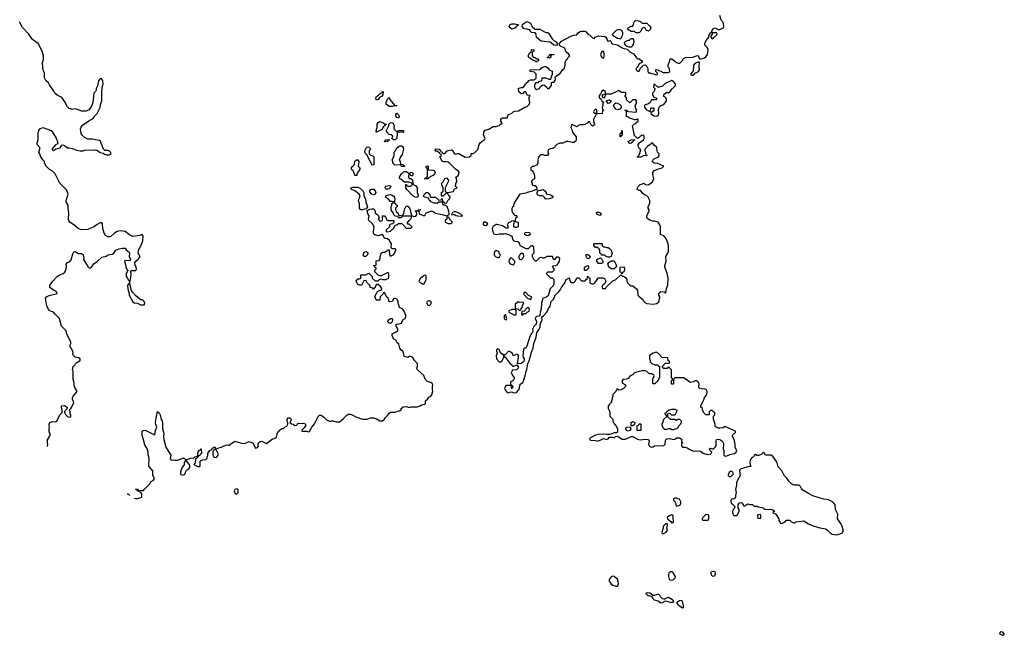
# Model space of a CAD drawing. Header units: inches. Extents: x 2535814 to 2694957, y 540737 to 728403.
# Tile 8 of 106: x 2560873 to 2573553, y 596731 to 604657. Entities that reach past the tile are written whole.
import ezdxf

# ---------------------------------------------------------------- set-up
doc = ezdxf.new("R2010")
doc.units = ezdxf.units.IN
doc.header["$MEASUREMENT"] = 0
for name, color, linetype in [('C5569', 7, 'Continuous'), ('C5579', 7, 'Continuous'), ('C5660', 7, 'Continuous')]:
    doc.layers.add(name, color=color, linetype=linetype)

msp = doc.modelspace()

# ---------------------------------------------------------------- linework, layer by layer
at = {"layer": 'C5569', "color": 5, "elevation": 40}
for points in [[(2561230, 599163), (2561236, 599190), (2561231, 599211), (2561231, 599249), (2561258, 599290), (2561265, 599310), (2561265, 599330), (2561251, 599350), (2561251, 599390), (2561258, 599410), (2561251, 599430), (2561251, 599450), (2561257, 599463), (2561262, 599470), (2561290, 599482), (2561330, 599478), (2561351, 599489), (2561392, 599570), (2561420, 599600), (2561422, 599630), (2561412, 599670), (2561414, 599686), (2561450, 599688), (2561486, 599670), (2561486, 599650), (2561446, 599610), (2561468, 599570), (2561490, 599548), (2561510, 599538), (2561530, 599546), (2561531, 599571), (2561524, 599584), (2561522, 599610), (2561514, 599630), (2561518, 599642), (2561530, 599646), (2561571, 599730), (2561552, 599770), (2561552, 599790), (2561562, 599810), (2561590, 599838), (2561612, 599870), (2561583, 599923), (2561576, 599950), (2561577, 599977), (2561570, 600000)], [(2562348, 598497), (2562370, 598491), (2562390, 598491), (2562446, 598510), (2562447, 598547), (2562442, 598562), (2562430, 598566), (2562422, 598582), (2562390, 598586), (2562382, 598602), (2562366, 598610), (2562370, 598614), (2562390, 598612), (2562398, 598598), (2562410, 598594), (2562470, 598594), (2562478, 598610), (2562550, 598682), (2562567, 598713), (2562598, 598730), (2562608, 598750), (2562589, 598789), (2562589, 598850), (2562535, 598910), (2562539, 599010), (2562527, 599053), (2562526, 599090), (2562510, 599146), (2562488, 599170), (2562483, 599183), (2562470, 599246), (2562449, 599310), (2562449, 599350), (2562456, 599364), (2562466, 599370), (2562490, 599371), (2562610, 599314), (2562620, 599340), (2562622, 599370), (2562638, 599410), (2562626, 599446), (2562624, 599470), (2562634, 599550), (2562650, 599614), (2562670, 599594), (2562681, 599570), (2562696, 599510), (2562707, 599487), (2562711, 599470), (2562711, 599390), (2562731, 599330), (2562727, 599290), (2562731, 599250), (2562755, 599155), (2562822, 599050), (2562812, 599010), (2562822, 598990), (2562830, 598986), (2562850, 598991), (2562875, 598985), (2562910, 598985), (2562970, 599012), (2562992, 599012), (2563010, 598994), (2563030, 598994), (2563070, 599012), (2563122, 599018), (2563129, 599031), (2563162, 599038), (2563167, 599053), (2563170, 599094), (2563190, 599114), (2563202, 599118), (2563210, 599132), (2563214, 599070), (2563198, 599062), (2563193, 599047), (2563178, 599042), (2563173, 599027), (2563158, 599022), (2563153, 599007), (2563138, 599002), (2563132, 598948), (2563114, 598930), (2563166, 598906), (2563190, 598905), (2563198, 598910), (2563198, 598970), (2563202, 598978), (2563228, 598992), (2563270, 598994), (2563286, 599010), (2563286, 599030), (2563296, 599044), (2563298, 599070), (2563310, 599094), (2563327, 599113), (2563342, 599118), (2563347, 599133), (2563362, 599138), (2563370, 599154), (2563392, 599152), (2563398, 599138), (2563410, 599134), (2563449, 599151), (2563470, 599152), (2563530, 599178), (2563550, 599182), (2563570, 599174), (2563582, 599178), (2563586, 599190), (2563650, 599231), (2563730, 599205), (2563770, 599202), (2563830, 599225), (2563870, 599211), (2563885, 599190), (2563905, 599145), (2563910, 599142), (2563938, 599150), (2563948, 599170), (2563942, 599190), (2563948, 599210), (2563970, 599225), (2563991, 599231), (2564050, 599202), (2564130, 599262), (2564156, 599264), (2564182, 599278), (2564187, 599293), (2564188, 599330), (2564210, 599354), (2564218, 599370), (2564230, 599382), (2564250, 599392), (2564270, 599394), (2564286, 599410), (2564315, 599425), (2564328, 599450), (2564328, 599470), (2564318, 599490), (2564318, 599510), (2564329, 599531), (2564354, 599530), (2564370, 599514), (2564372, 599508), (2564354, 599470), (2564373, 599453), (2564394, 599450), (2564410, 599434), (2564442, 599438), (2564450, 599454), (2564470, 599462), (2564510, 599458), (2564530, 599462), (2564550, 599454), (2564554, 599450), (2564554, 599430), (2564537, 599403), (2564506, 599374), (2564505, 599365), (2564510, 599354), (2564522, 599358), (2564570, 599358), (2564590, 599352), (2564607, 599353), (2564635, 599410), (2564670, 599452), (2564722, 599558), (2564736, 599564), (2564750, 599565), (2564770, 599556), (2564796, 599536), (2564824, 599504), (2564870, 599485), (2564889, 599491), (2564910, 599491), (2564950, 599478), (2564990, 599481), (2565040, 599520), (2565089, 599571), (2565110, 599582), (2565154, 599570), (2565203, 599543), (2565290, 599515), (2565348, 599512), (2565389, 599531), (2565430, 599531), (2565470, 599518), (2565510, 599492), (2565547, 599493), (2565569, 599511), (2565578, 599530), (2565616, 599564), (2565630, 599591), (2565650, 599606), (2565710, 599602), (2565750, 599622), (2565770, 599622), (2565786, 599630), (2565788, 599650), (2565810, 599671), (2565850, 599676), (2565890, 599665), (2565910, 599671), (2565990, 599671), (2566030, 599685), (2566050, 599698), (2566090, 599705), (2566098, 599710), (2566098, 599750), (2566126, 599770), (2566143, 599797), (2566166, 599810), (2566187, 599833), (2566187, 599847), (2566195, 599870), (2566188, 599890), (2566188, 599928), (2566194, 599950), (2566189, 599970), (2566170, 599984), (2566127, 600000)], [(2567212, 600000), (2567210, 599998), (2567202, 599998), (2567194, 599990), (2567194, 599970), (2567198, 599958), (2567210, 599954), (2567218, 599938), (2567234, 599930), (2567214, 599926), (2567210, 599906), (2567202, 599942), (2567187, 599947), (2567133, 599947), (2567118, 599910), (2567125, 599890), (2567150, 599858), (2567170, 599852), (2567190, 599862), (2567210, 599865), (2567235, 599855), (2567270, 599859), (2567301, 599890), (2567310, 599914), (2567315, 599950), (2567329, 599970), (2567352, 599988), (2567358, 600000)], [(2568634, 600000), (2568634, 599990), (2568638, 599978), (2568676, 599956), (2568678, 599950), (2568671, 599930), (2568650, 599909), (2568614, 599890), (2568589, 599889), (2568570, 599906), (2568562, 599898), (2568552, 599870), (2568512, 599830), (2568511, 599809), (2568502, 599790), (2568502, 599770), (2568494, 599750), (2568494, 599730), (2568478, 599722), (2568474, 599710), (2568453, 599687), (2568452, 599650), (2568472, 599610), (2568473, 599553), (2568512, 599512), (2568512, 599490), (2568530, 599454), (2568560, 599420), (2568573, 599387), (2568573, 599347), (2568560, 599340), (2568530, 599338), (2568497, 599323), (2568470, 599318), (2568430, 599315), (2568390, 599322), (2568322, 599318), (2568290, 599309), (2568214, 599270), (2568214, 599250), (2568224, 599244), (2568290, 599238), (2568310, 599231), (2568350, 599245), (2568390, 599265), (2568410, 599262), (2568430, 599252), (2568450, 599262), (2568470, 599282), (2568510, 599282), (2568530, 599274), (2568548, 599292), (2568570, 599294), (2568630, 599258), (2568670, 599258), (2568706, 599270), (2568748, 599292), (2568768, 599292), (2568830, 599258), (2568866, 599246), (2568930, 599256), (2568972, 599250), (2568978, 599230), (2568972, 599190), (2568986, 599166), (2569010, 599152), (2569030, 599158), (2569050, 599171), (2569170, 599174), (2569187, 599193), (2569188, 599230), (2569195, 599250), (2569210, 599261), (2569244, 599264), (2569290, 599252), (2569310, 599258), (2569330, 599272), (2569370, 599272), (2569390, 599262), (2569402, 599250), (2569394, 599230), (2569398, 599218), (2569410, 599214), (2569411, 599209), (2569398, 599202), (2569394, 599170), (2569410, 599154), (2569448, 599152), (2569470, 599145), (2569502, 599122), (2569550, 599102), (2569610, 599105), (2569640, 599100), (2569677, 599077), (2569730, 599058), (2569770, 599065), (2569778, 599070), (2569786, 599090), (2569766, 599110), (2569758, 599130), (2569770, 599142), (2569790, 599134), (2569810, 599134), (2569830, 599152), (2569842, 599170), (2569844, 599230), (2569849, 599250), (2569870, 599256), (2569891, 599251), (2569915, 599235), (2569925, 599225), (2569931, 599211), (2569938, 599190), (2569931, 599130), (2569941, 599110), (2569942, 599050), (2569950, 599042), (2569970, 599038), (2569990, 599045), (2570000, 599049)], [(2569082, 600000), (2569054, 599970), (2569026, 599970), (2569027, 600000)], [(2569293, 600000), (2569294, 599970), (2569290, 599966), (2569270, 599966), (2569266, 599970), (2569268, 600000)], [(2569557, 600000), (2569550, 599995), (2569510, 599986), (2569491, 600000)], [(2570000, 599400), (2569970, 599414), (2569950, 599414), (2569930, 599402), (2569890, 599397), (2569870, 599399), (2569836, 599416), (2569829, 599429), (2569829, 599450), (2569808, 599512), (2569808, 599552), (2569826, 599570), (2569826, 599590), (2569822, 599602), (2569807, 599607), (2569790, 599626), (2569770, 599626), (2569754, 599610), (2569752, 599568), (2569710, 599568), (2569686, 599590), (2569666, 599630), (2569666, 599650), (2569646, 599670), (2569646, 599690), (2569676, 599744), (2569687, 599773), (2569688, 599790), (2569700, 599800), (2569722, 599830), (2569728, 599870), (2569715, 599895), (2569690, 599906), (2569670, 599902), (2569626, 599910), (2569618, 599930), (2569622, 599970), (2569610, 599995), (2569603, 600000)], [(2570000, 598803), (2569994, 598790), (2570000, 598784)], [(2562258, 598551), (2562270, 598551), (2562290, 598532)]]:
    msp.add_lwpolyline(points, dxfattribs=at)
for points in [[(2569270, 599566), (2569250, 599586), (2569218, 599582), (2569214, 599570), (2569214, 599550), (2569250, 599514), (2569310, 599514), (2569330, 599502), (2569348, 599512), (2569370, 599514), (2569392, 599492), (2569392, 599470), (2569382, 599450), (2569362, 599430), (2569344, 599396), (2569330, 599388), (2569290, 599375), (2569270, 599378), (2569250, 599388), (2569230, 599388), (2569190, 599378), (2569170, 599388), (2569148, 599430), (2569148, 599452), (2569158, 599470), (2569158, 599490), (2569170, 599514), (2569206, 599550), (2569202, 599562), (2569188, 599568), (2569186, 599590), (2569202, 599598), (2569207, 599613), (2569222, 599618), (2569228, 599632), (2569247, 599633), (2569270, 599642), (2569310, 599642), (2569334, 599630), (2569332, 599608), (2569310, 599566)], [(2568710, 599358), (2568687, 599367), (2568678, 599390), (2568686, 599410), (2568734, 599414), (2568742, 599390), (2568730, 599366)], [(2568746, 599426), (2568746, 599470), (2568770, 599482), (2568794, 599470), (2568793, 599447), (2568770, 599426)], [(2568870, 599368), (2568826, 599370), (2568826, 599430), (2568842, 599438), (2568850, 599454), (2568870, 599454), (2568874, 599450), (2568874, 599370)], [(2563390, 599126), (2563378, 599122), (2563374, 599110), (2563362, 599098), (2563362, 599050), (2563370, 599034), (2563384, 599024), (2563410, 599022), (2563428, 599050), (2563428, 599070), (2563418, 599098), (2563406, 599110), (2563402, 599122)], [(2563010, 598986), (2562993, 598947), (2562992, 598928), (2562964, 598896), (2562945, 598830), (2562945, 598810), (2562950, 598802), (2562970, 598792), (2562990, 598802), (2563006, 598810), (2563008, 598832), (2563022, 598858), (2563046, 598870), (2563066, 598890), (2563066, 598910), (2563056, 598936), (2563027, 598967), (2563022, 598982)], [(2563670, 598618), (2563642, 598610), (2563634, 598590), (2563650, 598554), (2563670, 598554), (2563686, 598570), (2563686, 598610)], [(2569330, 598498), (2569310, 598498), (2569294, 598490), (2569294, 598470), (2569304, 598464), (2569322, 598430), (2569322, 598410), (2569330, 598394), (2569370, 598405), (2569378, 598410), (2569388, 598430), (2569388, 598450), (2569370, 598486), (2569348, 598488)], [(2569270, 598282), (2569246, 598274), (2569212, 598250), (2569214, 598230), (2569230, 598222), (2569257, 598197), (2569270, 598174), (2569278, 598182), (2569290, 598185), (2569294, 598190), (2569294, 598210), (2569288, 598230), (2569288, 598270)], [(2569710, 598286), (2569670, 598246), (2569662, 598230), (2569664, 598224), (2569670, 598214), (2569730, 598214), (2569742, 598218), (2569746, 598230), (2569746, 598270), (2569742, 598282)], [(2569210, 598166), (2569190, 598166), (2569170, 598146), (2569162, 598130), (2569162, 598110), (2569151, 598090), (2569142, 598050), (2569150, 598042), (2569170, 598043), (2569200, 598060), (2569215, 598085), (2569209, 598111), (2569215, 598155)], [(2568510, 597494), (2568490, 597484), (2568465, 597450), (2568465, 597430), (2568476, 597410), (2568491, 597390), (2568510, 597377), (2568550, 597363), (2568570, 597366), (2568585, 597395), (2568575, 597450), (2568530, 597489)], [(2569270, 597549), (2569250, 597549), (2569231, 597530), (2569228, 597512), (2569227, 597487), (2569236, 597456), (2569247, 597447), (2569263, 597443), (2569290, 597447), (2569315, 597470), (2569318, 597490), (2569290, 597535)], [(2569810, 597554), (2569774, 597546), (2569772, 597530), (2569778, 597510), (2569790, 597498), (2569810, 597491), (2569830, 597502), (2569835, 597530), (2569828, 597548)], [(2568963, 597277), (2568934, 597270), (2568946, 597266), (2568956, 597250), (2568970, 597242), (2569013, 597233), (2569022, 597210), (2569046, 597190), (2569096, 597176), (2569130, 597151), (2569150, 597153), (2569190, 597176), (2569250, 597159), (2569290, 597158), (2569297, 597170), (2569279, 597190), (2569230, 597216), (2569210, 597213), (2569183, 597197), (2569170, 597195), (2569150, 597200), (2569125, 597225), (2569112, 597252), (2569090, 597263), (2569050, 597245), (2569030, 597242), (2569023, 597243), (2569022, 597250), (2568990, 597273)], [(2569390, 597178), (2569370, 597175), (2569331, 597150), (2569342, 597142), (2569348, 597130), (2569410, 597085), (2569422, 597090), (2569424, 597110), (2569409, 597170)]]:
    msp.add_lwpolyline(points, close=True, dxfattribs=at)
at = {"layer": 'C5579', "color": 5, "elevation": 40}
for points in [[(2570000, 599049), (2570023, 599057), (2570078, 599070), (2570102, 599090), (2570108, 599110), (2570089, 599150), (2570089, 599190), (2570075, 599250), (2570054, 599290), (2570054, 599310), (2570090, 599342), (2570093, 599350), (2570090, 599358), (2570000, 599400)], [(2570000, 598784), (2570010, 598774), (2570030, 598774), (2570066, 598810), (2570054, 598834), (2570030, 598846), (2570010, 598826), (2570000, 598803)]]:
    msp.add_lwpolyline(points, dxfattribs=at)
for points in [[(2570450, 599088), (2570420, 599060), (2570390, 599048), (2570370, 599048), (2570350, 599058), (2570330, 599046), (2570322, 599030), (2570298, 599010), (2570280, 598980), (2570277, 598957), (2570282, 598922), (2570291, 598911), (2570290, 598906), (2570250, 598902), (2570152, 598870), (2570142, 598850), (2570151, 598790), (2570118, 598730), (2570105, 598695), (2570104, 598664), (2570091, 598610), (2570102, 598570), (2570091, 598530), (2570092, 598510), (2570074, 598490), (2570038, 598482), (2570033, 598467), (2570034, 598430), (2570050, 598422), (2570082, 598390), (2570078, 598370), (2570064, 598356), (2570051, 598330), (2570051, 598310), (2570070, 598272), (2570110, 598272), (2570119, 598281), (2570138, 598330), (2570138, 598350), (2570128, 598370), (2570128, 598410), (2570145, 598435), (2570170, 598442), (2570182, 598430), (2570198, 598398), (2570210, 598394), (2570227, 598413), (2570250, 598422), (2570270, 598414), (2570310, 598414), (2570330, 598394), (2570370, 598394), (2570384, 598384), (2570450, 598372), (2570458, 598358), (2570470, 598354), (2570572, 598352), (2570578, 598338), (2570592, 598330), (2570578, 598322), (2570574, 598310), (2570612, 598290), (2570651, 598231), (2570651, 598210), (2570673, 598173), (2570690, 598172), (2570729, 598191), (2570750, 598214), (2570790, 598212), (2570814, 598190), (2570850, 598174), (2570868, 598192), (2570970, 598205), (2571030, 598165), (2571090, 598141), (2571176, 598116), (2571250, 598103), (2571271, 598091), (2571311, 598050), (2571335, 598035), (2571386, 598026), (2571410, 598028), (2571469, 598050), (2571477, 598070), (2571477, 598090), (2571466, 598130), (2571447, 598170), (2571404, 598230), (2571409, 598290), (2571381, 598350), (2571373, 598410), (2571364, 598430), (2571342, 598450), (2571290, 598477), (2571230, 598485), (2571170, 598499), (2571089, 598529), (2571030, 598559), (2570959, 598600), (2570941, 598621), (2570929, 598649), (2570910, 598664), (2570846, 598666), (2570829, 598669), (2570817, 598677), (2570777, 598717), (2570754, 598754), (2570719, 598790), (2570689, 598850), (2570641, 598901), (2570629, 598950), (2570619, 598970), (2570575, 599030), (2570550, 599049), (2570486, 599050), (2570475, 599055), (2570468, 599070)], [(2570410, 598286), (2570378, 598282), (2570374, 598270), (2570378, 598238), (2570410, 598234), (2570418, 598250), (2570418, 598278)], [(2573510, 596777), (2573498, 596770), (2573492, 596750), (2573530, 596731), (2573550, 596746), (2573553, 596750), (2573535, 596770)]]:
    msp.add_lwpolyline(points, close=True, dxfattribs=at)
at = {"layer": 'C5660', "color": 5, "elevation": 40}
for points in [[(2566127, 600000), (2566122, 600002), (2566097, 600030), (2566076, 600076), (2565998, 600150), (2565988, 600170), (2565996, 600196), (2565998, 600230), (2565963, 600263), (2565933, 600313), (2565910, 600322), (2565890, 600319), (2565870, 600309), (2565838, 600318), (2565826, 600326), (2565810, 600386), (2565790, 600398), (2565770, 600426), (2565758, 600478), (2565736, 600496), (2565718, 600530), (2565689, 600549), (2565669, 600589), (2565669, 600611), (2565723, 600637), (2565738, 600650), (2565748, 600670), (2565722, 600710), (2565718, 600730), (2565730, 600738), (2565760, 600740), (2565789, 600751), (2565809, 600791), (2565838, 600810), (2565847, 600833), (2565848, 600850), (2565823, 600903), (2565808, 600928), (2565766, 600950), (2565749, 601009), (2565748, 601030), (2565730, 601058), (2565710, 601066), (2565690, 601066), (2565670, 601028), (2565630, 601026), (2565627, 601047), (2565618, 601070), (2565598, 601090), (2565570, 601146), (2565558, 601142), (2565553, 601127), (2565514, 601090), (2565513, 601047), (2565470, 601046), (2565466, 601050), (2565448, 601092), (2565467, 601133), (2565482, 601158), (2565510, 601174), (2565530, 601174), (2565538, 601182), (2565536, 601196), (2565520, 601220), (2565490, 601246), (2565470, 601246), (2565454, 601230), (2565452, 601208), (2565438, 601202), (2565430, 601186), (2565422, 601202), (2565387, 601207), (2565386, 601230), (2565349, 601269), (2565335, 601295), (2565330, 601298), (2565305, 601295), (2565278, 601242), (2565270, 601238), (2565250, 601238), (2565229, 601249), (2565206, 601290), (2565230, 601322), (2565250, 601322), (2565266, 601330), (2565266, 601374), (2565330, 601372), (2565370, 601394), (2565414, 601350), (2565414, 601330), (2565450, 601294), (2565490, 601294), (2565507, 601313), (2565530, 601322), (2565550, 601312), (2565590, 601312), (2565626, 601330), (2565626, 601390), (2565616, 601396), (2565604, 601396), (2565530, 601358), (2565510, 601358), (2565490, 601366), (2565446, 601410), (2565448, 601432), (2565466, 601450), (2565462, 601462), (2565450, 601466), (2565442, 601482), (2565426, 601490), (2565430, 601494), (2565462, 601498), (2565466, 601510), (2565466, 601554), (2565502, 601558), (2565515, 601585), (2565514, 601610), (2565530, 601652), (2565550, 601662), (2565578, 601662), (2565590, 601674), (2565602, 601678), (2565608, 601692), (2565632, 601692), (2565634, 601630), (2565650, 601614), (2565690, 601634), (2565718, 601690), (2565718, 601698), (2565710, 601706), (2565667, 601707), (2565658, 601730), (2565662, 601770), (2565636, 601816), (2565610, 601835), (2565578, 601838), (2565566, 601850), (2565550, 601886), (2565530, 601886), (2565490, 601875), (2565445, 601885), (2565435, 601895), (2565429, 601909), (2565429, 601929), (2565436, 601956), (2565438, 601990), (2565419, 602030), (2565369, 602070), (2565365, 602090), (2565373, 602133), (2565362, 602150), (2565349, 602191), (2565355, 602205), (2565383, 602217), (2565410, 602222), (2565430, 602222), (2565437, 602217), (2565452, 602190), (2565452, 602170), (2565460, 602160), (2565484, 602144), (2565500, 602120), (2565502, 602110), (2565492, 602090), (2565510, 602062), (2565546, 602070), (2565546, 602130), (2565550, 602132), (2565572, 602132), (2565578, 602118), (2565590, 602114), (2565598, 602078), (2565613, 602073), (2565693, 602073), (2565693, 602047), (2565673, 602027), (2565642, 602018), (2565634, 602010), (2565634, 601990), (2565592, 601950), (2565594, 601930), (2565610, 601925), (2565650, 601934), (2565690, 601974), (2565707, 602013), (2565730, 602014), (2565750, 602034), (2565793, 602033), (2565850, 601974), (2565910, 601974), (2565926, 601990), (2565890, 602026), (2565870, 602026), (2565866, 602030), (2565867, 602053), (2565882, 602058), (2565887, 602073), (2565910, 602094), (2565918, 602110), (2565918, 602118), (2565910, 602126), (2565810, 602126), (2565798, 602122), (2565790, 602106), (2565750, 602106), (2565742, 602122), (2565710, 602126), (2565690, 602146), (2565687, 602167), (2565670, 602186), (2565658, 602210), (2565658, 602250), (2565666, 602270), (2565666, 602290), (2565682, 602298), (2565686, 602310), (2565670, 602318), (2565650, 602318), (2565618, 602350), (2565589, 602369), (2565589, 602390), (2565619, 602400), (2565650, 602405), (2565670, 602399), (2565690, 602384), (2565699, 602370), (2565704, 602336), (2565694, 602310), (2565698, 602298), (2565710, 602294), (2565718, 602278), (2565734, 602270), (2565734, 602250), (2565714, 602230), (2565714, 602210), (2565725, 602185), (2565742, 602170), (2565758, 602138), (2565770, 602134), (2565802, 602138), (2565810, 602154), (2565822, 602158), (2565828, 602212), (2565850, 602254), (2565870, 602254), (2565892, 602230), (2565902, 602210), (2565918, 602138), (2565950, 602122), (2565974, 602126), (2565986, 602150), (2565982, 602182), (2565966, 602190), (2565970, 602194), (2566002, 602198), (2566006, 602210), (2566030, 602214), (2566034, 602210), (2566018, 602202), (2566014, 602190), (2566018, 602158), (2566062, 602142), (2566070, 602134), (2566090, 602134), (2566109, 602171), (2566170, 602191), (2566190, 602191), (2566230, 602165), (2566290, 602151), (2566314, 602150), (2566370, 602132), (2566406, 602150), (2566401, 602190), (2566378, 602250), (2566350, 602268), (2566328, 602270), (2566322, 602302), (2566310, 602306), (2566270, 602306), (2566251, 602289), (2566235, 602295), (2566210, 602295), (2566169, 602310), (2566163, 602323), (2566149, 602330), (2566148, 602348), (2566138, 602358), (2566086, 602370), (2566068, 602390), (2566110, 602434), (2566130, 602434), (2566154, 602410), (2566158, 602378), (2566170, 602374), (2566230, 602374), (2566270, 602334), (2566302, 602338), (2566310, 602354), (2566314, 602350), (2566318, 602318), (2566330, 602314), (2566338, 602298), (2566370, 602294), (2566388, 602330), (2566410, 602352), (2566419, 602370), (2566416, 602376), (2566398, 602390), (2566382, 602422), (2566370, 602426), (2566350, 602406), (2566338, 602402), (2566330, 602386), (2566310, 602386), (2566306, 602390), (2566306, 602430), (2566326, 602450), (2566328, 602470), (2566328, 602490), (2566308, 602530), (2566306, 602550), (2566328, 602570), (2566350, 602614), (2566370, 602622), (2566394, 602590), (2566392, 602570), (2566354, 602490), (2566354, 602450), (2566370, 602434), (2566392, 602432), (2566456, 602444), (2566466, 602450), (2566467, 602473), (2566506, 602490), (2566502, 602502), (2566486, 602510), (2566488, 602550), (2566502, 602570), (2566498, 602610), (2566488, 602630), (2566518, 602650), (2566530, 602674), (2566534, 602694), (2566525, 602705), (2566489, 602729), (2566408, 602810), (2566390, 602822), (2566370, 602828), (2566330, 602826), (2566316, 602836), (2566286, 602890), (2566306, 602910), (2566302, 602922), (2566287, 602927), (2566282, 602942), (2566270, 602946), (2566250, 602966), (2566230, 602966), (2566226, 602970), (2566227, 602993), (2566274, 602990), (2566294, 602970), (2566298, 602958), (2566314, 602950), (2566318, 602938), (2566333, 602933), (2566350, 602932), (2566376, 602964), (2566390, 602972), (2566430, 602982), (2566440, 602980), (2566453, 602973), (2566464, 602944), (2566474, 602930), (2566490, 602925), (2566510, 602932), (2566530, 602932), (2566610, 602885), (2566667, 602893), (2566686, 602910), (2566687, 602933), (2566710, 602932), (2566730, 602942), (2566774, 602986), (2566789, 603051), (2566802, 603070), (2566830, 603094), (2566858, 603110), (2566866, 603130), (2566848, 603168), (2566849, 603210), (2566866, 603234), (2566913, 603247), (2566970, 603282), (2567010, 603282), (2567030, 603292), (2567050, 603294), (2567070, 603314), (2567082, 603318), (2567086, 603330), (2567069, 603349), (2567069, 603370), (2567076, 603384), (2567090, 603394), (2567150, 603394), (2567166, 603430), (2567210, 603452), (2567229, 603471), (2567250, 603481), (2567295, 603485), (2567370, 603525), (2567410, 603538), (2567434, 603566), (2567444, 603590), (2567433, 603630), (2567436, 603664), (2567446, 603670), (2567442, 603682), (2567410, 603686), (2567390, 603726), (2567370, 603726), (2567352, 603708), (2567330, 603702), (2567304, 603724), (2567295, 603750), (2567298, 603770), (2567305, 603775), (2567330, 603785), (2567358, 603782), (2567376, 603804), (2567390, 603834), (2567420, 603860), (2567430, 603874), (2567450, 603882), (2567498, 603882), (2567507, 603893), (2567522, 603898), (2567526, 603910), (2567526, 603950), (2567522, 603962), (2567510, 603966), (2567502, 603982), (2567446, 603990), (2567447, 604013), (2567570, 604014), (2567582, 604018), (2567587, 604033), (2567600, 604040), (2567630, 604052), (2567650, 604052), (2567670, 604042), (2567694, 604010), (2567730, 603994), (2567732, 603950), (2567712, 603910), (2567710, 603886), (2567690, 603886), (2567676, 603896), (2567650, 603906), (2567610, 603906), (2567598, 603902), (2567594, 603870), (2567590, 603866), (2567558, 603862), (2567550, 603846), (2567518, 603842), (2567502, 603810), (2567502, 603790), (2567512, 603770), (2567530, 603758), (2567566, 603770), (2567582, 603798), (2567610, 603818), (2567634, 603814), (2567661, 603790), (2567670, 603772), (2567690, 603772), (2567710, 603792), (2567722, 603810), (2567722, 603838), (2567727, 603853), (2567750, 603852), (2567770, 603874), (2567774, 603890), (2567769, 603911), (2567775, 603925), (2567835, 603965), (2567870, 604014), (2567890, 604034), (2567898, 604070), (2567898, 604110), (2567916, 604144), (2567928, 604152), (2567938, 604170), (2567958, 604190), (2567939, 604219), (2567910, 604238), (2567895, 604290), (2567836, 604316), (2567826, 604330), (2567826, 604350), (2567850, 604382), (2567970, 604445), (2568010, 604458), (2568050, 604462), (2568069, 604491), (2568090, 604505), (2568110, 604511), (2568150, 604511), (2568170, 604502), (2568192, 604472), (2568210, 604462), (2568250, 604422), (2568270, 604414), (2568286, 604430), (2568329, 604451), (2568410, 604439), (2568423, 604430), (2568436, 604410), (2568445, 604385), (2568450, 604382), (2568472, 604390), (2568490, 604372), (2568496, 604356), (2568506, 604346), (2568570, 604335), (2568610, 604306), (2568642, 604290), (2568698, 604278), (2568730, 604241), (2568779, 604219), (2568820, 604160), (2568831, 604151), (2568849, 604151), (2568870, 604142), (2568882, 604130), (2568892, 604110), (2568850, 604088), (2568838, 604070), (2568832, 604048), (2568814, 604030), (2568814, 604010), (2568830, 603994), (2568850, 603994), (2568866, 604030), (2568907, 604073), (2568930, 604074), (2568950, 604054), (2568962, 604030), (2568962, 603990), (2568970, 603974), (2568992, 603972), (2569010, 603962), (2569040, 603960), (2569065, 603945), (2569086, 603950), (2569086, 603970), (2569066, 603990), (2569066, 604010), (2569070, 604014), (2569090, 604011), (2569101, 604001), (2569130, 603996), (2569158, 603978), (2569170, 603976), (2569222, 603978), (2569238, 603982), (2569246, 603990), (2569236, 604036), (2569226, 604050), (2569226, 604070), (2569248, 604130), (2569250, 604154), (2569270, 604154), (2569290, 604142), (2569330, 604105), (2569370, 604092), (2569408, 604130), (2569423, 604157), (2569449, 604171), (2569465, 604175), (2569529, 604171), (2569590, 604192), (2569610, 604194), (2569618, 604170), (2569630, 604152), (2569650, 604151), (2569693, 604167), (2569710, 604178), (2569733, 604210), (2569741, 604270), (2569730, 604295), (2569695, 604330), (2569695, 604350), (2569714, 604390), (2569748, 604430), (2569750, 604454), (2569758, 604462), (2569769, 604490), (2569787, 604493), (2569787, 604507), (2569810, 604542), (2569829, 604551), (2569870, 604532), (2569890, 604531), (2569938, 604550), (2569942, 604570), (2569939, 604610), (2569929, 604630), (2569908, 604650), (2569889, 604710)], [(2561570, 600000), (2561562, 600030), (2561562, 600130), (2561552, 600150), (2561562, 600190), (2561610, 600242), (2561654, 600270), (2561654, 600290), (2561630, 600302), (2561590, 600312), (2561554, 600350), (2561562, 600370), (2561558, 600390), (2561522, 600450), (2561522, 600470), (2561534, 600490), (2561534, 600510), (2561482, 600610), (2561472, 600650), (2561411, 600711), (2561385, 600810), (2561330, 600865), (2561311, 600891), (2561270, 600905), (2561255, 600915), (2561221, 600970), (2561205, 601070), (2561218, 601090), (2561253, 601107), (2561354, 601130), (2561351, 601150), (2561281, 601190), (2561261, 601210), (2561263, 601237), (2561301, 601290), (2561356, 601350), (2561390, 601374), (2561432, 601390), (2561454, 601406), (2561471, 601450), (2561476, 601490), (2561471, 601510), (2561491, 601530), (2561518, 601542), (2561536, 601564), (2561558, 601642), (2561570, 601669), (2561590, 601672), (2561630, 601645), (2561670, 601645), (2561689, 601630), (2561698, 601590), (2561697, 601570), (2561706, 601546), (2561750, 601478), (2561770, 601462), (2561790, 601464), (2561798, 601470), (2561830, 601515), (2561870, 601542), (2561930, 601601), (2561986, 601614), (2562011, 601629), (2562064, 601636), (2562085, 601650), (2562110, 601689), (2562154, 601706), (2562195, 601715), (2562230, 601715), (2562249, 601689), (2562283, 601663), (2562289, 601650), (2562285, 601610), (2562299, 601570), (2562290, 601558), (2562270, 601551), (2562230, 601558), (2562222, 601550), (2562249, 601449), (2562266, 601430), (2562258, 601410), (2562245, 601395), (2562245, 601350), (2562262, 601330), (2562270, 601308), (2562288, 601290), (2562282, 601258), (2562270, 601254), (2562262, 601230), (2562264, 601190), (2562282, 601130), (2562282, 601110), (2562330, 601026), (2562346, 601010), (2562390, 601008), (2562430, 600984), (2562476, 600984), (2562482, 600990), (2562485, 601010), (2562470, 601042), (2562450, 601052), (2562430, 601052), (2562365, 601105), (2562327, 601147), (2562315, 601170), (2562292, 601250), (2562293, 601287), (2562302, 601310), (2562311, 601371), (2562311, 601391), (2562302, 601418), (2562312, 601428), (2562370, 601429), (2562377, 601443), (2562374, 601470), (2562356, 601510), (2562358, 601530), (2562371, 601549), (2562404, 601576), (2562420, 601600), (2562422, 601610), (2562412, 601632), (2562394, 601650), (2562402, 601670), (2562402, 601690), (2562445, 601770), (2562458, 601810), (2562462, 601870), (2562450, 601891), (2562420, 601880), (2562330, 601866), (2562288, 601888), (2562230, 601931), (2562170, 601939), (2562130, 601930), (2562095, 601910), (2562050, 601871), (2562030, 601863), (2562010, 601861), (2561980, 601880), (2561961, 601910), (2561943, 601970), (2561938, 602030), (2561930, 602042), (2561910, 602042), (2561870, 602021), (2561829, 601991), (2561750, 601956), (2561670, 601950), (2561627, 601967), (2561570, 602017), (2561524, 602044), (2561505, 602070), (2561502, 602082), (2561506, 602170), (2561496, 602230), (2561496, 602270), (2561472, 602310), (2561472, 602330), (2561496, 602410), (2561485, 602450), (2561470, 602472), (2561391, 602551), (2561330, 602672), (2561290, 602712), (2561252, 602732), (2561210, 602774), (2561193, 602813), (2561192, 602832), (2561172, 602852), (2561145, 602890), (2561131, 602931), (2561118, 602950), (2561132, 602990), (2561132, 603010), (2561098, 603050), (2561098, 603070), (2561112, 603110), (2561112, 603190), (2561122, 603230), (2561132, 603250), (2561170, 603269), (2561278, 603230), (2561298, 603210), (2561342, 603130), (2561366, 603070), (2561362, 603058), (2561330, 603042), (2561290, 602994), (2561290, 602986), (2561310, 602968), (2561320, 602980), (2561344, 602996), (2561395, 603005), (2561418, 603042), (2561430, 603046), (2561450, 603038), (2561470, 603018), (2561490, 603008), (2561512, 603008), (2561550, 602999), (2561610, 602975), (2561651, 602969), (2561690, 602969), (2561710, 602975), (2561850, 602982), (2561874, 602974), (2561910, 602949), (2561950, 602938), (2561965, 602925), (2561990, 602915), (2562024, 602916), (2562051, 602929), (2562042, 602950), (2562030, 602962), (2562011, 602971), (2561970, 602971), (2561951, 602991), (2561910, 603102), (2561870, 603105), (2561810, 603118), (2561750, 603118), (2561710, 603138), (2561678, 603170), (2561666, 603190), (2561658, 603250), (2561666, 603274), (2561683, 603297), (2561764, 603356), (2561822, 603390), (2561832, 603410), (2561871, 603450), (2561910, 603526), (2561914, 603566), (2561933, 603610), (2561931, 603710), (2561936, 603790), (2561947, 603830), (2561946, 603866), (2561930, 603894), (2561910, 603894), (2561889, 603870), (2561875, 603805), (2561858, 603770), (2561858, 603750), (2561850, 603734), (2561828, 603710), (2561815, 603590), (2561802, 603550), (2561783, 603517), (2561763, 603497), (2561730, 603478), (2561670, 603478), (2561630, 603498), (2561590, 603511), (2561550, 603502), (2561530, 603511), (2561510, 603512), (2561482, 603542), (2561465, 603585), (2561430, 603638), (2561410, 603658), (2561362, 603682), (2561325, 603710), (2561315, 603735), (2561257, 603817), (2561244, 603844), (2561212, 603872), (2561202, 603890), (2561194, 603910), (2561193, 603967), (2561184, 603984), (2561171, 604030), (2561171, 604069), (2561165, 604090), (2561178, 604150), (2561178, 604190), (2561162, 604250), (2561111, 604350), (2561040, 604400), (2560990, 604471), (2560910, 604558), (2560871, 604631)], [(2567358, 600000), (2567365, 600015), (2567389, 600090), (2567394, 600130), (2567406, 600154), (2567419, 600230), (2567436, 600264), (2567464, 600376), (2567484, 600430), (2567494, 600490), (2567525, 600570), (2567534, 600630), (2567565, 600670), (2567577, 600703), (2567582, 600750), (2567602, 600790), (2567598, 600830), (2567617, 600843), (2567661, 600890), (2567683, 600937), (2567705, 600970), (2567719, 601030), (2567750, 601062), (2567769, 601111), (2567813, 601147), (2567838, 601182), (2567849, 601210), (2567893, 601267), (2567910, 601311), (2567953, 601333), (2567954, 601310), (2567970, 601274), (2568010, 601274), (2568030, 601294), (2568050, 601334), (2568072, 601332), (2568110, 601294), (2568150, 601294), (2568162, 601298), (2568167, 601313), (2568182, 601318), (2568186, 601350), (2568190, 601354), (2568198, 601338), (2568214, 601330), (2568214, 601270), (2568250, 601254), (2568275, 601265), (2568298, 601290), (2568310, 601314), (2568327, 601333), (2568387, 601333), (2568404, 601324), (2568422, 601290), (2568404, 601256), (2568374, 601230), (2568374, 601210), (2568378, 601198), (2568410, 601194), (2568422, 601198), (2568427, 601213), (2568510, 601294), (2568550, 601312), (2568614, 601374), (2568630, 601354), (2568650, 601354), (2568677, 601337), (2568692, 601312), (2568692, 601290), (2568702, 601270), (2568725, 601245), (2568750, 601232), (2568770, 601232), (2568818, 601190), (2568831, 601170), (2568832, 601110), (2568851, 601091), (2568870, 601082), (2568902, 601050), (2568912, 601030), (2568930, 601012), (2568950, 601005), (2569030, 600996), (2569078, 601002), (2569108, 601030), (2569108, 601050), (2569118, 601070), (2569118, 601090), (2569104, 601110), (2569104, 601130), (2569110, 601142), (2569130, 601158), (2569172, 601152), (2569190, 601134), (2569196, 601144), (2569202, 601190), (2569218, 601242), (2569224, 601330), (2569212, 601392), (2569182, 601470), (2569182, 601490), (2569199, 601550), (2569195, 601610), (2569222, 601650), (2569230, 601674), (2569229, 601750), (2569210, 601808), (2569189, 601850), (2569170, 601873), (2569126, 601890), (2569125, 601990), (2569117, 602017), (2569094, 602050), (2569050, 602064), (2569025, 602065), (2568990, 602075), (2568956, 602096), (2568950, 602106), (2568950, 602134), (2568978, 602190), (2568978, 602210), (2568968, 602230), (2568968, 602250), (2568988, 602292), (2568988, 602330), (2568968, 602370), (2568950, 602388), (2568920, 602400), (2568898, 602418), (2568870, 602458), (2568850, 602458), (2568826, 602470), (2568828, 602490), (2568838, 602510), (2568865, 602535), (2568896, 602544), (2568910, 602552), (2568933, 602533), (2568970, 602532), (2569022, 602570), (2569042, 602610), (2569029, 602670), (2569029, 602690), (2569042, 602710), (2569086, 602734), (2569149, 602751), (2569168, 602770), (2569090, 602806), (2569046, 602810), (2569018, 602830), (2569026, 602850), (2569048, 602870), (2569094, 602886), (2569109, 602910), (2569108, 602930), (2569089, 602950), (2569082, 602970), (2569078, 603010), (2569043, 603043), (2569027, 603067), (2569010, 603068), (2568991, 603049), (2568962, 603030), (2568922, 602990), (2568922, 602970), (2568932, 602950), (2568933, 602933), (2568938, 602918), (2568952, 602910), (2568950, 602906), (2568910, 602908), (2568871, 602889), (2568829, 602889), (2568830, 602894), (2568842, 602898), (2568856, 602924), (2568869, 602970), (2568868, 602988), (2568856, 602996), (2568838, 603030), (2568838, 603050), (2568862, 603078), (2568908, 603110), (2568914, 603126), (2568914, 603154), (2568910, 603166), (2568890, 603168), (2568865, 603155), (2568850, 603138), (2568828, 603128), (2568788, 603168), (2568788, 603190), (2568766, 603290), (2568790, 603314), (2568810, 603322), (2568822, 603338), (2568835, 603345), (2568838, 603350), (2568836, 603376), (2568830, 603378), (2568810, 603366), (2568790, 603366), (2568770, 603378), (2568728, 603388), (2568710, 603406), (2568687, 603407), (2568686, 603470), (2568682, 603482), (2568666, 603490), (2568690, 603494), (2568698, 603478), (2568713, 603473), (2568814, 603466), (2568822, 603490), (2568809, 603510), (2568798, 603550), (2568816, 603584), (2568818, 603610), (2568810, 603626), (2568770, 603626), (2568732, 603588), (2568726, 603590), (2568690, 603626), (2568686, 603650), (2568668, 603668), (2568678, 603690), (2568678, 603710), (2568670, 603718), (2568620, 603720), (2568590, 603746), (2568490, 603698), (2568422, 603698), (2568410, 603666), (2568390, 603646), (2568380, 603660), (2568380, 603680), (2568388, 603692), (2568418, 603702), (2568418, 603730), (2568390, 603748), (2568370, 603738), (2568359, 603701), (2568345, 603690), (2568332, 603670), (2568342, 603650), (2568358, 603638), (2568370, 603614), (2568394, 603590), (2568384, 603576), (2568382, 603550), (2568374, 603530), (2568378, 603498), (2568394, 603490), (2568378, 603482), (2568374, 603450), (2568370, 603446), (2568313, 603447), (2568298, 603442), (2568262, 603370), (2568262, 603350), (2568276, 603310), (2568270, 603298), (2568250, 603288), (2568236, 603296), (2568210, 603346), (2568198, 603342), (2568192, 603328), (2568152, 603308), (2568130, 603302), (2568090, 603302), (2568066, 603294), (2568050, 603278), (2567990, 603306), (2567978, 603302), (2567972, 603270), (2567985, 603245), (2567991, 603210), (2568039, 603150), (2568041, 603110), (2568030, 603088), (2568010, 603075), (2567990, 603075), (2567931, 603089), (2567911, 603089), (2567870, 603066), (2567830, 603068), (2567790, 603048), (2567753, 603007), (2567740, 603000), (2567705, 602995), (2567678, 602982), (2567674, 602950), (2567682, 602930), (2567672, 602908), (2567632, 602908), (2567615, 602915), (2567590, 602915), (2567570, 602908), (2567555, 602885), (2567546, 602854), (2567545, 602815), (2567538, 602790), (2567530, 602782), (2567490, 602768), (2567473, 602767), (2567454, 602750), (2567458, 602718), (2567470, 602714), (2567491, 602691), (2567505, 602650), (2567502, 602610), (2567474, 602590), (2567462, 602570), (2567472, 602552), (2567474, 602530), (2567490, 602522), (2567510, 602522), (2567522, 602510), (2567534, 602490), (2567534, 602466), (2567510, 602468), (2567471, 602449), (2567407, 602433), (2567390, 602424), (2567314, 602410), (2567251, 602310), (2567234, 602270), (2567234, 602250), (2567218, 602242), (2567213, 602227), (2567212, 602190), (2567224, 602164), (2567250, 602134), (2567270, 602134), (2567274, 602130), (2567274, 602110), (2567258, 602102), (2567254, 602070), (2567258, 602058), (2567292, 602052), (2567291, 601989), (2567270, 601982), (2567250, 601982), (2567238, 601990), (2567236, 602024), (2567246, 602050), (2567242, 602062), (2567210, 602066), (2567192, 602048), (2567173, 602047), (2567164, 602036), (2567152, 602010), (2567162, 601990), (2567150, 601968), (2567130, 601975), (2567090, 602001), (2567019, 602019), (2567010, 602019), (2566970, 601994), (2566962, 601978), (2566959, 601970), (2566966, 601926), (2566978, 601898), (2567010, 601892), (2567050, 601902), (2567110, 601898), (2567130, 601905), (2567170, 601891), (2567211, 601870), (2567224, 601824), (2567232, 601812), (2567250, 601805), (2567290, 601802), (2567312, 601772), (2567314, 601750), (2567364, 601724), (2567393, 601713), (2567427, 601713), (2567466, 601750), (2567474, 601750), (2567492, 601730), (2567494, 601650), (2567474, 601630), (2567474, 601610), (2567490, 601574), (2567510, 601554), (2567530, 601554), (2567570, 601594), (2567590, 601598), (2567610, 601591), (2567630, 601591), (2567670, 601612), (2567730, 601614), (2567734, 601610), (2567738, 601578), (2567750, 601574), (2567770, 601574), (2567790, 601602), (2567810, 601602), (2567824, 601584), (2567822, 601550), (2567790, 601498), (2567770, 601488), (2567738, 601482), (2567734, 601470), (2567751, 601451), (2567750, 601426), (2567732, 601408), (2567670, 601406), (2567654, 601390), (2567710, 601334), (2567732, 601332), (2567750, 601314), (2567751, 601250), (2567742, 601230), (2567705, 601190), (2567677, 601103), (2567655, 601085), (2567630, 601078), (2567610, 601066), (2567594, 601010), (2567591, 600929), (2567576, 600890), (2567572, 600848), (2567562, 600838), (2567530, 600835), (2567517, 600823), (2567511, 600810), (2567531, 600770), (2567523, 600737), (2567494, 600706), (2567480, 600680), (2567476, 600670), (2567482, 600650), (2567478, 600630), (2567463, 600617), (2567442, 600578), (2567405, 600455), (2567392, 600430), (2567372, 600428), (2567362, 600410), (2567351, 600330), (2567356, 600310), (2567371, 600290), (2567371, 600270), (2567361, 600250), (2567330, 600229), (2567286, 600226), (2567295, 600310), (2567295, 600335), (2567290, 600346), (2567270, 600348), (2567230, 600328), (2567218, 600358), (2567190, 600382), (2567170, 600388), (2567130, 600346), (2567118, 600342), (2567114, 600330), (2567118, 600318), (2567130, 600314), (2567142, 600290), (2567180, 600240), (2567214, 600210), (2567218, 600198), (2567230, 600194), (2567274, 600214), (2567292, 600192), (2567294, 600170), (2567272, 600148), (2567214, 600146), (2567214, 600134), (2567202, 600110), (2567222, 600070), (2567242, 600050), (2567242, 600030), (2567212, 600000)], [(2569268, 600000), (2569268, 600010), (2569282, 600018), (2569286, 600030), (2569266, 600050), (2569266, 600150), (2569230, 600186), (2569212, 600168), (2569168, 600168), (2569146, 600190), (2569190, 600234), (2569230, 600234), (2569242, 600238), (2569246, 600250), (2569226, 600270), (2569222, 600302), (2569148, 600308), (2569100, 600360), (2569070, 600375), (2569030, 600362), (2568985, 600335), (2568982, 600330), (2568982, 600290), (2568994, 600270), (2568994, 600250), (2569014, 600230), (2569053, 600213), (2569092, 600212), (2569098, 600198), (2569114, 600190), (2569114, 600050), (2569092, 600010), (2569082, 600000)], [(2569027, 600000), (2569028, 600030), (2569046, 600070), (2569042, 600082), (2569016, 600096), (2568990, 600098), (2568970, 600108), (2568950, 600128), (2568930, 600135), (2568890, 600135), (2568805, 600115), (2568780, 600100), (2568770, 600086), (2568734, 600070), (2568710, 600038), (2568690, 600028), (2568650, 600026), (2568634, 600010), (2568634, 600000)], [(2569491, 600000), (2569427, 600047), (2569310, 600048), (2569292, 600030), (2569293, 600000)], [(2569603, 600000), (2569590, 600009), (2569570, 600009), (2569557, 600000)]]:
    msp.add_lwpolyline(points, dxfattribs=at)
for points in [[(2567210, 604535), (2567189, 604550), (2567178, 604570), (2567186, 604590), (2567210, 604602), (2567250, 604602), (2567270, 604594), (2567293, 604593), (2567293, 604587), (2567278, 604582), (2567274, 604570), (2567250, 604549)], [(2567510, 604534), (2567570, 604534), (2567630, 604502), (2567653, 604493), (2567674, 604490), (2567684, 604484), (2567730, 604412), (2567752, 604390), (2567782, 604370), (2567794, 604350), (2567794, 604330), (2567790, 604329), (2567770, 604325), (2567750, 604330), (2567719, 604359), (2567706, 604366), (2567590, 604379), (2567530, 604426), (2567526, 604470), (2567510, 604486), (2567466, 604490), (2567448, 604508), (2567446, 604526), (2567434, 604526), (2567410, 604535), (2567370, 604538), (2567346, 604570), (2567347, 604593), (2567368, 604612), (2567410, 604632), (2567451, 604611), (2567478, 604558), (2567490, 604554), (2567498, 604538)], [(2568890, 604614), (2568950, 604614), (2568990, 604574), (2569002, 604550), (2568992, 604530), (2568970, 604509), (2568943, 604523), (2568930, 604546), (2568910, 604558), (2568890, 604546), (2568872, 604510), (2568850, 604488), (2568810, 604486), (2568790, 604506), (2568750, 604506), (2568706, 604530), (2568710, 604552), (2568750, 604572), (2568770, 604574), (2568788, 604630), (2568800, 604640), (2568810, 604645), (2568844, 604644), (2568870, 604634)], [(2568610, 604408), (2568570, 604415), (2568518, 604450), (2568509, 604470), (2568557, 604523), (2568590, 604536), (2568623, 604523), (2568638, 604490), (2568638, 604470), (2568631, 604449)], [(2569850, 604486), (2569794, 604486), (2569792, 604470), (2569772, 604450), (2569772, 604430), (2569790, 604412), (2569810, 604422), (2569850, 604462), (2569854, 604470)], [(2568724, 604304), (2568690, 604315), (2568681, 604321), (2568662, 604350), (2568663, 604357), (2568668, 604370), (2568680, 604380), (2568710, 604392), (2568727, 604393), (2568750, 604414), (2568770, 604414), (2568780, 604400), (2568782, 604370), (2568771, 604330), (2568750, 604304)], [(2567530, 604154), (2567550, 604154), (2567554, 604150), (2567553, 604127), (2567538, 604122), (2567530, 604106), (2567522, 604122), (2567486, 604130), (2567466, 604150), (2567429, 604170), (2567422, 604190), (2567428, 604210), (2567450, 604234), (2567462, 604238), (2567466, 604270), (2567470, 604274), (2567494, 604270), (2567494, 604250), (2567478, 604242), (2567473, 604227), (2567472, 604190), (2567490, 604172), (2567512, 604172)], [(2567670, 604166), (2567666, 604170), (2567682, 604178), (2567687, 604193), (2567702, 604198), (2567708, 604212), (2567754, 604210), (2567750, 604206), (2567718, 604202), (2567710, 604166)], [(2568390, 604246), (2568370, 604246), (2568352, 604210), (2568362, 604182), (2568370, 604172), (2568390, 604162), (2568400, 604180), (2568400, 604220)], [(2569615, 604115), (2569567, 604093), (2569551, 604070), (2569545, 603995), (2569530, 603978), (2569514, 603950), (2569530, 603942), (2569550, 603942), (2569573, 603967), (2569615, 603990), (2569629, 604010), (2569625, 604050), (2569628, 604108)], [(2569270, 603875), (2569186, 603834), (2569150, 603802), (2569107, 603787), (2569090, 603786), (2569050, 603826), (2569038, 603822), (2569034, 603790), (2569054, 603770), (2569053, 603753), (2569042, 603730), (2569022, 603710), (2569022, 603690), (2569038, 603658), (2569074, 603650), (2569074, 603630), (2569070, 603626), (2569010, 603626), (2568991, 603589), (2568970, 603574), (2568930, 603562), (2568918, 603550), (2568918, 603530), (2568940, 603500), (2568990, 603474), (2568998, 603482), (2569002, 603510), (2569010, 603522), (2569030, 603522), (2569038, 603510), (2569038, 603490), (2569030, 603478), (2569002, 603458), (2569002, 603450), (2569022, 603430), (2569041, 603421), (2569070, 603416), (2569090, 603421), (2569099, 603430), (2569104, 603450), (2569101, 603499), (2569108, 603532), (2569128, 603552), (2569170, 603565), (2569204, 603610), (2569204, 603630), (2569195, 603650), (2569168, 603670), (2569168, 603692), (2569176, 603704), (2569210, 603722), (2569230, 603714), (2569250, 603732), (2569274, 603766), (2569319, 603810), (2569321, 603830), (2569290, 603864)], [(2565470, 603622), (2565462, 603630), (2565459, 603650), (2565469, 603670), (2565495, 603685), (2565510, 603702), (2565542, 603718), (2565550, 603734), (2565554, 603730), (2565552, 603690), (2565532, 603670), (2565505, 603655), (2565490, 603629)], [(2565730, 603546), (2565690, 603548), (2565670, 603538), (2565630, 603538), (2565595, 603570), (2565594, 603590), (2565610, 603634), (2565633, 603653), (2565642, 603630), (2565680, 603580), (2565694, 603570), (2565698, 603558), (2565730, 603552)], [(2568450, 603578), (2568426, 603610), (2568450, 603622), (2568470, 603625), (2568485, 603610), (2568482, 603590), (2568470, 603582)], [(2568570, 603498), (2568550, 603506), (2568522, 603550), (2568529, 603571), (2568550, 603585), (2568570, 603581), (2568603, 603563), (2568614, 603554), (2568621, 603530), (2568610, 603508)], [(2565750, 603389), (2565730, 603398), (2565722, 603410), (2565718, 603430), (2565730, 603454), (2565750, 603434), (2565762, 603410)], [(2568290, 603506), (2568270, 603486), (2568262, 603470), (2568270, 603454), (2568290, 603454), (2568302, 603458), (2568306, 603470), (2568306, 603490)], [(2565470, 603209), (2565466, 603210), (2565467, 603247), (2565478, 603270), (2565478, 603310), (2565490, 603332), (2565510, 603345), (2565554, 603330), (2565570, 603314), (2565593, 603313), (2565593, 603307), (2565578, 603302), (2565574, 603290), (2565560, 603280), (2565537, 603243)], [(2565730, 603214), (2565742, 603218), (2565750, 603232), (2565814, 603230), (2565814, 603210), (2565810, 603206), (2565753, 603207), (2565738, 603202), (2565733, 603187), (2565731, 603130), (2565710, 603108), (2565688, 603108), (2565667, 603127), (2565676, 603144), (2565678, 603158), (2565656, 603176), (2565630, 603178), (2565602, 603210), (2565598, 603230), (2565626, 603290), (2565626, 603310), (2565648, 603332), (2565670, 603331), (2565684, 603324), (2565698, 603290), (2565692, 603270), (2565693, 603253)], [(2568610, 603148), (2568606, 603150), (2568606, 603190), (2568622, 603198), (2568628, 603230), (2568632, 603232), (2568634, 603170), (2568618, 603162)], [(2565570, 603086), (2565566, 603090), (2565582, 603098), (2565590, 603112), (2565633, 603113), (2565630, 603106), (2565618, 603102), (2565610, 603088)], [(2568730, 603062), (2568724, 603064), (2568708, 603090), (2568750, 603112), (2568793, 603113), (2568790, 603106), (2568778, 603102), (2568774, 603090), (2568750, 603069)], [(2565410, 602786), (2565406, 602810), (2565386, 602830), (2565342, 602922), (2565330, 602926), (2565318, 602950), (2565318, 602970), (2565338, 603010), (2565350, 603022), (2565370, 603014), (2565394, 602990), (2565373, 602967), (2565372, 602930), (2565390, 602912), (2565422, 602902), (2565432, 602892), (2565434, 602790), (2565430, 602788)], [(2565830, 602766), (2565790, 602768), (2565782, 602782), (2565767, 602787), (2565705, 602785), (2565678, 602810), (2565678, 602830), (2565669, 602849), (2565695, 602910), (2565698, 602950), (2565710, 602962), (2565722, 602990), (2565744, 603016), (2565770, 603031), (2565790, 603031), (2565803, 603023), (2565811, 603010), (2565815, 602990), (2565798, 602922), (2565778, 602890), (2565762, 602850), (2565774, 602830), (2565778, 602798), (2565812, 602792), (2565818, 602778), (2565834, 602770)], [(2565210, 602649), (2565188, 602650), (2565187, 602667), (2565175, 602695), (2565168, 602710), (2565148, 602730), (2565148, 602750), (2565156, 602764), (2565187, 602793), (2565190, 602834), (2565209, 602851), (2565230, 602854), (2565242, 602830), (2565234, 602770), (2565252, 602750), (2565252, 602730), (2565242, 602710), (2565222, 602690), (2565214, 602670), (2565214, 602650)], [(2565890, 602674), (2565902, 602678), (2565908, 602692), (2565934, 602690), (2565942, 602670), (2565934, 602650), (2565930, 602646), (2565910, 602646), (2565902, 602662), (2565890, 602666), (2565882, 602650), (2565882, 602630), (2565890, 602614), (2565910, 602614), (2565930, 602594), (2565938, 602538), (2565977, 602517), (2565994, 602490), (2565992, 602430), (2566002, 602410), (2566005, 602390), (2566002, 602378), (2565990, 602369), (2565968, 602370), (2565938, 602390), (2565858, 602470), (2565848, 602490), (2565847, 602533), (2565853, 602533), (2565858, 602518), (2565870, 602514), (2565910, 602514), (2565926, 602530), (2565926, 602550), (2565918, 602558), (2565890, 602566), (2565830, 602566), (2565810, 602578), (2565783, 602603), (2565768, 602610), (2565766, 602630), (2565789, 602671), (2565810, 602692), (2565830, 602702), (2565850, 602702), (2565874, 602690)], [(2566130, 602609), (2566086, 602610), (2566102, 602618), (2566106, 602630), (2566126, 602634), (2566126, 602730), (2566122, 602742), (2566108, 602748), (2566108, 602770), (2566130, 602774), (2566134, 602770), (2566134, 602730), (2566142, 602722), (2566200, 602720), (2566214, 602710), (2566222, 602690), (2566210, 602658), (2566170, 602638), (2566162, 602638), (2566150, 602626), (2566138, 602622)], [(2565268, 602208), (2565256, 602216), (2565248, 602230), (2565249, 602290), (2565239, 602310), (2565237, 602330), (2565259, 602390), (2565245, 602410), (2565190, 602454), (2565148, 602470), (2565138, 602490), (2565170, 602501), (2565230, 602501), (2565251, 602490), (2565298, 602450), (2565306, 602430), (2565305, 602390), (2565326, 602350), (2565331, 602310), (2565351, 602249), (2565337, 602223), (2565290, 602209)], [(2565430, 602402), (2565410, 602409), (2565399, 602419), (2565379, 602450), (2565394, 602470), (2565410, 602476), (2565433, 602473), (2565452, 602452), (2565459, 602430), (2565450, 602409)], [(2565610, 602473), (2565590, 602476), (2565578, 602490), (2565584, 602510), (2565590, 602515), (2565630, 602521), (2565654, 602514), (2565646, 602490), (2565630, 602479)], [(2567650, 602348), (2567626, 602370), (2567622, 602382), (2567607, 602387), (2567570, 602389), (2567550, 602398), (2567538, 602410), (2567538, 602430), (2567546, 602454), (2567570, 602462), (2567590, 602462), (2567611, 602471), (2567635, 602455), (2567654, 602426), (2567654, 602414), (2567710, 602402), (2567731, 602391), (2567742, 602370), (2567736, 602364), (2567690, 602349)], [(2566490, 602184), (2566470, 602184), (2566446, 602174), (2566434, 602150), (2566450, 602145), (2566470, 602151), (2566490, 602138), (2566514, 602130), (2566570, 602126), (2566578, 602130), (2566550, 602157)], [(2568350, 602138), (2568310, 602149), (2568302, 602170), (2568310, 602178), (2568330, 602178), (2568352, 602170), (2568362, 602150)], [(2566382, 602118), (2566374, 602110), (2566373, 602087), (2566354, 602070), (2566354, 602050), (2566390, 602034), (2566430, 602034), (2566446, 602050), (2566407, 602087), (2566406, 602110)], [(2566870, 602049), (2566850, 602048), (2566838, 602030), (2566850, 602012), (2566870, 602007), (2566890, 602012), (2566902, 602030)], [(2567410, 601875), (2567390, 601881), (2567379, 601890), (2567379, 601910), (2567384, 601915), (2567410, 601921), (2567437, 601917), (2567445, 601910), (2567447, 601890), (2567430, 601878)], [(2565330, 601606), (2565307, 601607), (2565298, 601630), (2565310, 601662), (2565330, 601671), (2565350, 601662), (2565358, 601650), (2565351, 601629)], [(2567010, 601686), (2566990, 601666), (2566982, 601650), (2566984, 601624), (2567004, 601604), (2567030, 601594), (2567050, 601594), (2567066, 601630), (2567048, 601648), (2567046, 601670)], [(2568430, 601722), (2568450, 601722), (2568470, 601712), (2568492, 601690), (2568493, 601673), (2568502, 601650), (2568493, 601627), (2568490, 601606), (2568470, 601598), (2568450, 601598), (2568426, 601610), (2568410, 601626), (2568367, 601627), (2568362, 601642), (2568346, 601650), (2568346, 601690), (2568342, 601702), (2568327, 601707), (2568322, 601722), (2568290, 601726), (2568266, 601750), (2568266, 601770), (2568270, 601774), (2568370, 601774), (2568374, 601770), (2568374, 601750), (2568390, 601734), (2568410, 601732)], [(2567210, 601588), (2567190, 601588), (2567171, 601550), (2567178, 601530), (2567190, 601512), (2567230, 601502), (2567235, 601505), (2567248, 601530), (2567248, 601550)], [(2567350, 601646), (2567330, 601646), (2567310, 601626), (2567302, 601610), (2567302, 601590), (2567310, 601574), (2567330, 601565), (2567358, 601590), (2567366, 601610), (2567362, 601642)], [(2568190, 601578), (2568178, 601590), (2568168, 601610), (2568170, 601634), (2568190, 601634), (2568217, 601617), (2568222, 601610), (2568210, 601586)], [(2568330, 601518), (2568323, 601523), (2568306, 601550), (2568306, 601570), (2568353, 601593), (2568370, 601574), (2568382, 601550), (2568382, 601530), (2568370, 601518)], [(2568490, 601448), (2568462, 601470), (2568448, 601512), (2568463, 601537), (2568490, 601554), (2568530, 601552), (2568552, 601510), (2568557, 601483), (2568551, 601469), (2568530, 601449)], [(2568150, 601426), (2568146, 601430), (2568148, 601470), (2568192, 601492), (2568200, 601480), (2568200, 601460), (2568170, 601426)], [(2568626, 601386), (2568622, 601402), (2568608, 601408), (2568608, 601470), (2568650, 601474), (2568660, 601460), (2568662, 601430), (2568654, 601410), (2568638, 601402), (2568630, 601386)], [(2566090, 601366), (2566070, 601358), (2566057, 601343), (2566034, 601330), (2566014, 601290), (2566034, 601270), (2566070, 601254), (2566082, 601258), (2566106, 601310), (2566106, 601350), (2566102, 601362)], [(2567390, 601146), (2567370, 601146), (2567362, 601130), (2567370, 601114), (2567414, 601070), (2567450, 601054), (2567462, 601058), (2567466, 601090), (2567427, 601107)], [(2566150, 601038), (2566130, 601035), (2566122, 601030), (2566112, 601010), (2566130, 600982), (2566150, 600978), (2566170, 600994), (2566175, 601010), (2566170, 601026)], [(2567290, 601026), (2567278, 601022), (2567273, 601007), (2567258, 601002), (2567254, 600990), (2567254, 600950), (2567258, 600938), (2567290, 600934), (2567310, 600914), (2567322, 600918), (2567326, 600930), (2567346, 600950), (2567348, 600972), (2567366, 601010), (2567350, 601018), (2567316, 601016)], [(2567247, 600927), (2567213, 600927), (2567174, 600910), (2567174, 600890), (2567250, 600854), (2567262, 600858), (2567266, 600870), (2567266, 600910), (2567262, 600922)], [(2567430, 600946), (2567410, 600946), (2567370, 600906), (2567338, 600902), (2567334, 600870), (2567338, 600858), (2567350, 600854), (2567367, 600873), (2567390, 600874), (2567407, 600893), (2567435, 600905), (2567438, 600930)], [(2565650, 600746), (2565630, 600748), (2565620, 600760), (2565615, 600770), (2565618, 600790), (2565650, 600811), (2565670, 600811), (2565676, 600796), (2565671, 600769)], [(2567130, 600858), (2567114, 600850), (2567114, 600810), (2567130, 600794), (2567142, 600798), (2567146, 600810), (2567138, 600830), (2567136, 600856)], [(2567030, 600418), (2567024, 600416), (2567014, 600410), (2567014, 600390), (2567022, 600370), (2567011, 600330), (2567012, 600292), (2567050, 600254), (2567070, 600254), (2567082, 600258), (2567108, 600310), (2567106, 600346), (2567090, 600348), (2567066, 600370), (2567046, 600410)]]:
    msp.add_lwpolyline(points, close=True, dxfattribs=at)

doc.saveas('drawing.dxf')
